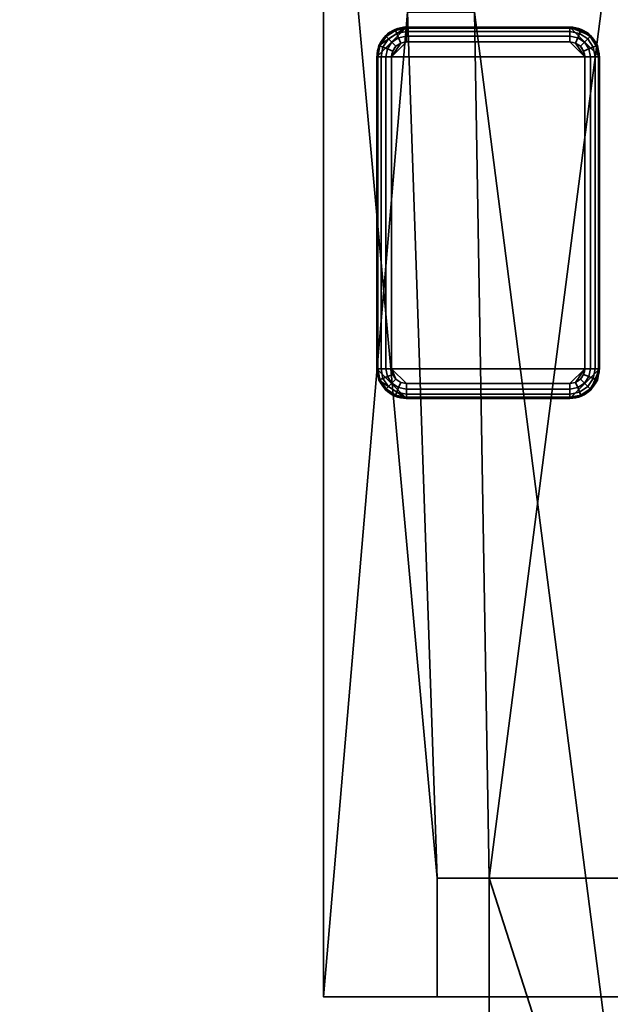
# Model space of a CAD drawing. Header units: millimetres. Extents: x -508 to 6708, y -115 to 193.
# Tile 106 of 256: x -342 to -302, y 81 to 147. Entities that reach past the tile are written whole.
import ezdxf

# ---------------------------------------------------------------- set-up
doc = ezdxf.new("R2010")
doc.units = ezdxf.units.MM
doc.layers.add('151', color=7, linetype='Continuous', true_color=0xffffff)

# ---------------------------------------------------------------- blocks, each defined once
blk = doc.blocks.new('UG_SURFACE_001')
at = {"layer": '151', "color": 252, "linetype": 'Continuous', "lineweight": 35}
for points in [[(507.5, -10, 2215.25), (507.5, 174.4, 2215.25), (-507.5, 174.4, 2215.25), (-507.5, -10, 2215.25)], [(-357.5, -10, 2065.25), (-357.5, 174.4, 2065.25), (357.5, 174.4, 2065.25), (357.5, -10, 2065.25)]]:
    blk.add_3dface(points, dxfattribs=at)
blk = doc.blocks.new('UG_SURFACE_097')
at = {"layer": '151', "color": 41, "linetype": 'Continuous', "lineweight": 35}
for points in [[(-321.15, 81, 2028.4), (-321.15, 173.15, 2028.4), (-321.15, 173.15, -4.75), (-321.15, 81, -4.75)], [(-315.5, 147.3, -4.75), (-313.5, 89, -4.75), (-321.15, 173.15, -4.75)], [(-313.5, 89, -4.75), (-313.5, 81, -4.75), (-321.15, 81, -4.75), (-321.15, 173.15, -4.75)], [(-315.5, 147.3, 2022.75), (-315.5, 173.15, 2022.75), (-321.15, 173.15, 2028.4), (-321.15, 81, 2028.4)], [(-311, 147.3, -4.75), (-311, 173.15, -4.75), (-299.15, 173.15, -4.75), (-299.15, 55.15, -4.75)], [(-310, 89, 2017.25), (-299.15, 173.15, 2006.4), (-311, 173.15, 2018.25), (-311, 147.3, 2018.25)], [(-310, 89, 2017.25), (-310, 55.15, 2017.25), (-299.15, 55.15, 2006.4), (-299.15, 173.15, 2006.4)], [(-315.5, 147.3, 2022.75), (-321.15, 81, 2028.4), (-313.5, 81, 2020.75), (-313.5, 89, 2020.75)], [(-310, 89, -4.75), (-313.5, 89, -4.75), (-315.5, 147.3, -4.75), (-311, 147.3, -4.75)], [(-313.5, 89, 2020.75), (-310, 89, 2017.25), (-311, 147.3, 2018.25), (-315.5, 147.3, 2022.75)], [(-310, 89, -4.75), (-311, 147.3, -4.75), (-299.15, 55.15, -4.75)], [(-310, 89, 2017.25), (-313.5, 89, 2020.75), (-313.5, 89, -4.75), (-310, 89, -4.75)], [(-313.5, 81, -4.75), (-313.5, 89, -4.75), (-313.5, 89, 2020.75), (-313.5, 81, 2020.75)], [(-310, 55.15, 2017.25), (-310, 89, 2017.25), (-310, 89, -4.75), (-310, 55.15, -4.75)], [(-299.15, 55.15, -4.75), (-310, 55.15, -4.75), (-310, 89, -4.75)], [(-313.5, 81, 2020.75), (-321.15, 81, 2028.4), (-321.15, 81, -4.75), (-313.5, 81, -4.75)]]:
    blk.add_3dface(points, dxfattribs=at)
blk = doc.blocks.new('UG_SURFACE_098')
at = {"layer": '151', "color": 253, "linetype": 'Continuous', "lineweight": 35}
for points in [[(-304.575, 146.3, -4.75), (-315.575, 146.3, -4.75), (-317.575, 144.3, -4.75), (-302.575, 144.3, -4.75)], [(-317.423, 145.065, -4.75), (-317.575, 144.3, -4.75), (-315.575, 146.3, -4.75)], [(-315.575, 146.3, -4.75), (-316.34, 146.148, -4.75), (-316.989, 145.714, -4.75), (-317.423, 145.065, -4.75)], [(-316.34, 146.148, -4.75), (-316.34, 146.148, -6.75), (-316.989, 145.714, -6.75), (-316.989, 145.714, -4.75)], [(-316.989, 145.714, -6.75), (-316.34, 146.148, -6.75), (-316.311, 146.077, -7.133), (-316.935, 145.66, -7.133)], [(-316.935, 145.66, -7.133), (-316.311, 146.077, -7.133), (-316.228, 145.877, -7.457), (-316.782, 145.507, -7.457)], [(-316.782, 145.507, -7.457), (-316.228, 145.877, -7.457), (-316.104, 145.577, -7.674), (-316.553, 145.278, -7.674)], [(-315.575, 146.3, -4.75), (-315.575, 146.3, -6.75), (-316.34, 146.148, -6.75), (-316.34, 146.148, -4.75)], [(-316.34, 146.148, -6.75), (-315.575, 146.3, -6.75), (-315.575, 146.224, -7.133), (-316.311, 146.077, -7.133)], [(-316.311, 146.077, -7.133), (-315.575, 146.224, -7.133), (-315.575, 146.007, -7.457), (-316.228, 145.877, -7.457)], [(-316.228, 145.877, -7.457), (-315.575, 146.007, -7.457), (-315.575, 145.683, -7.674), (-316.104, 145.577, -7.674)], [(-304.575, 146.3, -6.75), (-315.575, 146.3, -6.75), (-315.575, 146.3, -4.75), (-304.575, 146.3, -4.75)], [(-304.575, 146.224, -7.133), (-315.575, 146.224, -7.133), (-315.575, 146.3, -6.75), (-304.575, 146.3, -6.75)], [(-304.575, 146.007, -7.457), (-315.575, 146.007, -7.457), (-315.575, 146.224, -7.133), (-304.575, 146.224, -7.133)], [(-304.575, 145.683, -7.674), (-315.575, 145.683, -7.674), (-315.575, 146.007, -7.457), (-304.575, 146.007, -7.457)], [(-304.575, 146.3, -4.75), (-302.575, 144.3, -4.75), (-302.727, 145.065, -4.75), (-303.161, 145.714, -4.75)], [(-303.161, 145.714, -4.75), (-303.81, 146.148, -4.75), (-304.575, 146.3, -4.75)], [(-303.81, 146.148, -4.75), (-303.81, 146.148, -6.75), (-304.575, 146.3, -6.75), (-304.575, 146.3, -4.75)], [(-304.575, 146.3, -6.75), (-303.81, 146.148, -6.75), (-303.839, 146.077, -7.133), (-304.575, 146.224, -7.133)], [(-304.575, 146.224, -7.133), (-303.839, 146.077, -7.133), (-303.922, 145.877, -7.457), (-304.575, 146.007, -7.457)], [(-304.575, 146.007, -7.457), (-303.922, 145.877, -7.457), (-304.046, 145.577, -7.674), (-304.575, 145.683, -7.674)], [(-303.922, 145.877, -7.457), (-303.368, 145.507, -7.457), (-303.597, 145.278, -7.674), (-304.046, 145.577, -7.674)], [(-303.839, 146.077, -7.133), (-303.215, 145.66, -7.133), (-303.368, 145.507, -7.457), (-303.922, 145.877, -7.457)], [(-303.81, 146.148, -6.75), (-303.161, 145.714, -6.75), (-303.215, 145.66, -7.133), (-303.839, 146.077, -7.133)], [(-303.161, 145.714, -4.75), (-303.161, 145.714, -6.75), (-303.81, 146.148, -6.75), (-303.81, 146.148, -4.75)], [(-316.989, 145.714, -4.75), (-316.989, 145.714, -6.75), (-317.423, 145.065, -6.75), (-317.423, 145.065, -4.75)], [(-317.423, 145.065, -6.75), (-316.989, 145.714, -6.75), (-316.935, 145.66, -7.133), (-317.352, 145.036, -7.133)], [(-317.352, 145.036, -7.133), (-316.935, 145.66, -7.133), (-316.782, 145.507, -7.457), (-317.152, 144.953, -7.457)], [(-317.152, 144.953, -7.457), (-316.782, 145.507, -7.457), (-316.553, 145.278, -7.674), (-316.852, 144.829, -7.674)], [(-316.852, 144.829, -7.674), (-316.553, 145.278, -7.674), (-316.282, 145.007, -7.75), (-316.499, 144.683, -7.75)], [(-315.958, 145.224, -7.75), (-315.575, 145.3, -7.75), (-316.575, 144.3, -7.75)], [(-315.575, 145.3, -7.75), (-304.575, 145.3, -7.75), (-303.575, 144.3, -7.75), (-316.575, 144.3, -7.75)], [(-316.575, 144.3, -7.75), (-316.499, 144.683, -7.75), (-316.282, 145.007, -7.75), (-315.958, 145.224, -7.75)], [(-316.553, 145.278, -7.674), (-316.104, 145.577, -7.674), (-315.958, 145.224, -7.75), (-316.282, 145.007, -7.75)], [(-316.104, 145.577, -7.674), (-315.575, 145.683, -7.674), (-315.575, 145.3, -7.75), (-315.958, 145.224, -7.75)], [(-304.575, 145.3, -7.75), (-315.575, 145.3, -7.75), (-315.575, 145.683, -7.674), (-304.575, 145.683, -7.674)], [(-304.575, 145.683, -7.674), (-304.046, 145.577, -7.674), (-304.192, 145.224, -7.75), (-304.575, 145.3, -7.75)], [(-303.575, 144.3, -7.75), (-304.575, 145.3, -7.75), (-304.192, 145.224, -7.75)], [(-304.046, 145.577, -7.674), (-303.597, 145.278, -7.674), (-303.868, 145.007, -7.75), (-304.192, 145.224, -7.75)], [(-304.192, 145.224, -7.75), (-303.868, 145.007, -7.75), (-303.651, 144.683, -7.75), (-303.575, 144.3, -7.75)], [(-303.597, 145.278, -7.674), (-303.298, 144.829, -7.674), (-303.651, 144.683, -7.75), (-303.868, 145.007, -7.75)], [(-303.368, 145.507, -7.457), (-302.998, 144.953, -7.457), (-303.298, 144.829, -7.674), (-303.597, 145.278, -7.674)], [(-303.215, 145.66, -7.133), (-302.798, 145.036, -7.133), (-302.998, 144.953, -7.457), (-303.368, 145.507, -7.457)], [(-303.161, 145.714, -6.75), (-302.727, 145.065, -6.75), (-302.798, 145.036, -7.133), (-303.215, 145.66, -7.133)], [(-302.727, 145.065, -4.75), (-302.727, 145.065, -6.75), (-303.161, 145.714, -6.75), (-303.161, 145.714, -4.75)], [(-317.423, 145.065, -4.75), (-317.423, 145.065, -6.75), (-317.575, 144.3, -6.75), (-317.575, 144.3, -4.75)], [(-317.575, 144.3, -6.75), (-317.423, 145.065, -6.75), (-317.352, 145.036, -7.133), (-317.499, 144.3, -7.133)], [(-317.499, 144.3, -7.133), (-317.352, 145.036, -7.133), (-317.152, 144.953, -7.457), (-317.282, 144.3, -7.457)], [(-317.282, 144.3, -7.457), (-317.152, 144.953, -7.457), (-316.852, 144.829, -7.674), (-316.958, 144.3, -7.674)], [(-316.958, 144.3, -7.674), (-316.852, 144.829, -7.674), (-316.499, 144.683, -7.75), (-316.575, 144.3, -7.75)], [(-303.298, 144.829, -7.674), (-303.192, 144.3, -7.674), (-303.575, 144.3, -7.75), (-303.651, 144.683, -7.75)], [(-302.998, 144.953, -7.457), (-302.868, 144.3, -7.457), (-303.192, 144.3, -7.674), (-303.298, 144.829, -7.674)], [(-302.798, 145.036, -7.133), (-302.651, 144.3, -7.133), (-302.868, 144.3, -7.457), (-302.998, 144.953, -7.457)], [(-302.727, 145.065, -6.75), (-302.575, 144.3, -6.75), (-302.651, 144.3, -7.133), (-302.798, 145.036, -7.133)], [(-302.575, 144.3, -4.75), (-302.575, 144.3, -6.75), (-302.727, 145.065, -6.75), (-302.727, 145.065, -4.75)], [(-317.575, 144.3, -6.75), (-317.575, 123.3, -6.75), (-317.575, 123.3, -4.75), (-317.575, 144.3, -4.75)], [(-317.499, 144.3, -7.133), (-317.499, 123.3, -7.133), (-317.575, 123.3, -6.75), (-317.575, 144.3, -6.75)], [(-302.575, 123.3, -4.75), (-302.575, 144.3, -4.75), (-317.575, 144.3, -4.75), (-317.575, 123.3, -4.75)], [(-317.282, 144.3, -7.457), (-317.282, 123.3, -7.457), (-317.499, 123.3, -7.133), (-317.499, 144.3, -7.133)], [(-316.958, 144.3, -7.674), (-316.958, 123.3, -7.674), (-317.282, 123.3, -7.457), (-317.282, 144.3, -7.457)], [(-316.575, 144.3, -7.75), (-316.575, 123.3, -7.75), (-316.958, 123.3, -7.674), (-316.958, 144.3, -7.674)], [(-303.575, 144.3, -7.75), (-303.575, 123.3, -7.75), (-316.575, 123.3, -7.75), (-316.575, 144.3, -7.75)], [(-303.575, 123.3, -7.75), (-303.575, 144.3, -7.75), (-303.192, 144.3, -7.674), (-303.192, 123.3, -7.674)], [(-303.192, 123.3, -7.674), (-303.192, 144.3, -7.674), (-302.868, 144.3, -7.457), (-302.868, 123.3, -7.457)], [(-302.868, 123.3, -7.457), (-302.868, 144.3, -7.457), (-302.651, 144.3, -7.133), (-302.651, 123.3, -7.133)], [(-302.651, 123.3, -7.133), (-302.651, 144.3, -7.133), (-302.575, 144.3, -6.75), (-302.575, 123.3, -6.75)], [(-302.575, 123.3, -6.75), (-302.575, 144.3, -6.75), (-302.575, 144.3, -4.75), (-302.575, 123.3, -4.75)], [(-317.575, 123.3, -4.75), (-317.575, 123.3, -6.75), (-317.423, 122.535, -6.75), (-317.423, 122.535, -4.75)], [(-317.423, 122.535, -6.75), (-317.575, 123.3, -6.75), (-317.499, 123.3, -7.133), (-317.352, 122.564, -7.133)], [(-315.575, 121.3, -4.75), (-317.575, 123.3, -4.75), (-317.423, 122.535, -4.75)], [(-315.575, 121.3, -4.75), (-304.575, 121.3, -4.75), (-302.575, 123.3, -4.75), (-317.575, 123.3, -4.75)], [(-317.352, 122.564, -7.133), (-317.499, 123.3, -7.133), (-317.282, 123.3, -7.457), (-317.152, 122.647, -7.457)], [(-317.152, 122.647, -7.457), (-317.282, 123.3, -7.457), (-316.958, 123.3, -7.674), (-316.852, 122.771, -7.674)], [(-316.782, 122.093, -7.457), (-317.152, 122.647, -7.457), (-316.852, 122.771, -7.674), (-316.553, 122.322, -7.674)], [(-316.852, 122.771, -7.674), (-316.958, 123.3, -7.674), (-316.575, 123.3, -7.75), (-316.499, 122.917, -7.75)], [(-316.553, 122.322, -7.674), (-316.852, 122.771, -7.674), (-316.499, 122.917, -7.75), (-316.282, 122.593, -7.75)], [(-316.575, 123.3, -7.75), (-315.575, 122.3, -7.75), (-315.958, 122.376, -7.75), (-316.282, 122.593, -7.75)], [(-304.575, 122.3, -7.75), (-315.575, 122.3, -7.75), (-316.575, 123.3, -7.75), (-303.575, 123.3, -7.75)], [(-316.282, 122.593, -7.75), (-316.499, 122.917, -7.75), (-316.575, 123.3, -7.75)], [(-302.575, 123.3, -4.75), (-304.575, 121.3, -4.75), (-303.81, 121.452, -4.75), (-303.161, 121.886, -4.75)], [(-304.192, 122.376, -7.75), (-304.575, 122.3, -7.75), (-303.575, 123.3, -7.75)], [(-303.575, 123.3, -7.75), (-303.651, 122.917, -7.75), (-303.868, 122.593, -7.75), (-304.192, 122.376, -7.75)], [(-303.298, 122.771, -7.674), (-303.597, 122.322, -7.674), (-303.868, 122.593, -7.75), (-303.651, 122.917, -7.75)], [(-303.192, 123.3, -7.674), (-303.298, 122.771, -7.674), (-303.651, 122.917, -7.75), (-303.575, 123.3, -7.75)], [(-302.998, 122.647, -7.457), (-303.368, 122.093, -7.457), (-303.597, 122.322, -7.674), (-303.298, 122.771, -7.674)], [(-302.868, 123.3, -7.457), (-302.998, 122.647, -7.457), (-303.298, 122.771, -7.674), (-303.192, 123.3, -7.674)], [(-303.161, 121.886, -4.75), (-302.727, 122.535, -4.75), (-302.575, 123.3, -4.75)], [(-302.651, 123.3, -7.133), (-302.798, 122.564, -7.133), (-302.998, 122.647, -7.457), (-302.868, 123.3, -7.457)], [(-302.575, 123.3, -6.75), (-302.727, 122.535, -6.75), (-302.798, 122.564, -7.133), (-302.651, 123.3, -7.133)], [(-302.727, 122.535, -4.75), (-302.727, 122.535, -6.75), (-302.575, 123.3, -6.75), (-302.575, 123.3, -4.75)], [(-316.989, 121.886, -6.75), (-317.423, 122.535, -6.75), (-317.352, 122.564, -7.133), (-316.935, 121.94, -7.133)], [(-317.423, 122.535, -4.75), (-317.423, 122.535, -6.75), (-316.989, 121.886, -6.75), (-316.989, 121.886, -4.75)], [(-317.423, 122.535, -4.75), (-316.989, 121.886, -4.75), (-316.34, 121.452, -4.75), (-315.575, 121.3, -4.75)], [(-316.935, 121.94, -7.133), (-317.352, 122.564, -7.133), (-317.152, 122.647, -7.457), (-316.782, 122.093, -7.457)], [(-316.311, 121.523, -7.133), (-316.935, 121.94, -7.133), (-316.782, 122.093, -7.457), (-316.228, 121.723, -7.457)], [(-316.228, 121.723, -7.457), (-316.782, 122.093, -7.457), (-316.553, 122.322, -7.674), (-316.104, 122.023, -7.674)], [(-316.104, 122.023, -7.674), (-316.553, 122.322, -7.674), (-316.282, 122.593, -7.75), (-315.958, 122.376, -7.75)], [(-315.575, 121.593, -7.457), (-316.228, 121.723, -7.457), (-316.104, 122.023, -7.674), (-315.575, 121.917, -7.674)], [(-315.575, 121.917, -7.674), (-316.104, 122.023, -7.674), (-315.958, 122.376, -7.75), (-315.575, 122.3, -7.75)], [(-315.575, 122.3, -7.75), (-304.575, 122.3, -7.75), (-304.575, 121.917, -7.674), (-315.575, 121.917, -7.674)], [(-304.046, 122.023, -7.674), (-304.575, 121.917, -7.674), (-304.575, 122.3, -7.75), (-304.192, 122.376, -7.75)], [(-303.922, 121.723, -7.457), (-304.575, 121.593, -7.457), (-304.575, 121.917, -7.674), (-304.046, 122.023, -7.674)], [(-303.597, 122.322, -7.674), (-304.046, 122.023, -7.674), (-304.192, 122.376, -7.75), (-303.868, 122.593, -7.75)], [(-303.368, 122.093, -7.457), (-303.922, 121.723, -7.457), (-304.046, 122.023, -7.674), (-303.597, 122.322, -7.674)], [(-303.215, 121.94, -7.133), (-303.839, 121.523, -7.133), (-303.922, 121.723, -7.457), (-303.368, 122.093, -7.457)], [(-302.798, 122.564, -7.133), (-303.215, 121.94, -7.133), (-303.368, 122.093, -7.457), (-302.998, 122.647, -7.457)], [(-302.727, 122.535, -6.75), (-303.161, 121.886, -6.75), (-303.215, 121.94, -7.133), (-302.798, 122.564, -7.133)], [(-303.161, 121.886, -4.75), (-303.161, 121.886, -6.75), (-302.727, 122.535, -6.75), (-302.727, 122.535, -4.75)], [(-316.34, 121.452, -6.75), (-316.989, 121.886, -6.75), (-316.935, 121.94, -7.133), (-316.311, 121.523, -7.133)], [(-316.989, 121.886, -4.75), (-316.989, 121.886, -6.75), (-316.34, 121.452, -6.75), (-316.34, 121.452, -4.75)], [(-315.575, 121.3, -6.75), (-316.34, 121.452, -6.75), (-316.311, 121.523, -7.133), (-315.575, 121.376, -7.133)], [(-316.34, 121.452, -4.75), (-316.34, 121.452, -6.75), (-315.575, 121.3, -6.75), (-315.575, 121.3, -4.75)], [(-315.575, 121.376, -7.133), (-316.311, 121.523, -7.133), (-316.228, 121.723, -7.457), (-315.575, 121.593, -7.457)], [(-315.575, 121.917, -7.674), (-304.575, 121.917, -7.674), (-304.575, 121.593, -7.457), (-315.575, 121.593, -7.457)], [(-315.575, 121.593, -7.457), (-304.575, 121.593, -7.457), (-304.575, 121.376, -7.133), (-315.575, 121.376, -7.133)], [(-315.575, 121.376, -7.133), (-304.575, 121.376, -7.133), (-304.575, 121.3, -6.75), (-315.575, 121.3, -6.75)], [(-303.839, 121.523, -7.133), (-304.575, 121.376, -7.133), (-304.575, 121.593, -7.457), (-303.922, 121.723, -7.457)], [(-303.81, 121.452, -6.75), (-304.575, 121.3, -6.75), (-304.575, 121.376, -7.133), (-303.839, 121.523, -7.133)], [(-304.575, 121.3, -4.75), (-304.575, 121.3, -6.75), (-303.81, 121.452, -6.75), (-303.81, 121.452, -4.75)], [(-303.161, 121.886, -6.75), (-303.81, 121.452, -6.75), (-303.839, 121.523, -7.133), (-303.215, 121.94, -7.133)], [(-303.81, 121.452, -4.75), (-303.81, 121.452, -6.75), (-303.161, 121.886, -6.75), (-303.161, 121.886, -4.75)], [(-315.575, 121.3, -6.75), (-304.575, 121.3, -6.75), (-304.575, 121.3, -4.75), (-315.575, 121.3, -4.75)]]:
    blk.add_3dface(points, dxfattribs=at)
blk = doc.blocks.new('UG_SURFACE_104')
at = {"layer": '151', "color": 41, "linetype": 'Continuous', "lineweight": 35}
for points in [[(321.15, 81, 2028.4), (321.15, 173.15, 2028.4), (-321.15, 173.15, 2028.4), (-321.15, 81, 2028.4)], [(-315.5, 147.3, 2022.75), (-313.5, 89, 2020.75), (-321.15, 173.15, 2028.4)], [(-313.5, 89, 2020.75), (-313.5, 81, 2020.75), (-321.15, 81, 2028.4), (-321.15, 173.15, 2028.4)], [(-311, 147.3, 2018.25), (-311, 173.15, 2018.25), (-299.15, 173.15, 2006.4), (-299.15, 55.15, 2006.4)], [(-315.5, 147.3, 2022.75), (-311, 147.3, 2018.25), (-310, 89, 2017.25), (-313.5, 89, 2020.75)], [(-310, 89, 2017.25), (-311, 147.3, 2018.25), (-299.15, 55.15, 2006.4)], [(-313.5, 81, 2020.75), (-313.5, 89, 2020.75), (313.5, 89, 2020.75), (313.5, 81, 2020.75)], [(313.5, 89, 2020.75), (-313.5, 89, 2020.75), (-310, 89, 2017.25), (310, 89, 2017.25)], [(310, 55.15, 2017.25), (310, 89, 2017.25), (-310, 89, 2017.25), (-310, 55.15, 2017.25)], [(-299.15, 55.15, 2006.4), (-310, 55.15, 2017.25), (-310, 89, 2017.25)], [(321.15, 81, 2028.4), (-321.15, 81, 2028.4), (-313.5, 81, 2020.75), (313.5, 81, 2020.75)]]:
    blk.add_3dface(points, dxfattribs=at)

msp = doc.modelspace()

# ---------------------------------------------------------------- linework, layer by layer
at = {"layer": '151', "color": 253, "linetype": 'Continuous', "lineweight": -3}
for p, q in [((-321.15, 81, 2028.4), (-321.15, 173.15, 2028.4)), ((-321.15, 81, -4.75), (-321.15, 173.15, -4.75)), ((-321.15, 81, 2028.4), (-321.15, 173.15, 2028.4)), ((-304.575, 146.3, -6.75), (-315.575, 146.3, -6.75)), ((-304.575, 146.3, -4.75), (-315.575, 146.3, -4.75)), ((-315.575, 146.3, -6.75), (-315.575, 146.3, -4.75)), ((-304.575, 146.3, -6.75), (-304.575, 146.3, -4.75)), ((-315.575, 145.3, -7.75), (-304.575, 145.3, -7.75)), ((-317.575, 144.3, -4.75), (-317.575, 123.3, -4.75)), ((-317.575, 144.3, -6.75), (-317.575, 144.3, -4.75)), ((-317.575, 144.3, -6.75), (-317.575, 123.3, -6.75)), ((-316.575, 123.3, -7.75), (-316.575, 144.3, -7.75)), ((-303.575, 144.3, -7.75), (-303.575, 123.3, -7.75)), ((-302.575, 144.3, -6.75), (-302.575, 144.3, -4.75)), ((-302.575, 123.3, -6.75), (-302.575, 144.3, -6.75)), ((-302.575, 123.3, -4.75), (-302.575, 144.3, -4.75)), ((-317.575, 123.3, -6.75), (-317.575, 123.3, -4.75)), ((-302.575, 123.3, -6.75), (-302.575, 123.3, -4.75)), ((-304.575, 122.3, -7.75), (-315.575, 122.3, -7.75)), ((-315.575, 121.3, -4.75), (-304.575, 121.3, -4.75)), ((-315.575, 121.3, -6.75), (-315.575, 121.3, -4.75)), ((-315.575, 121.3, -6.75), (-304.575, 121.3, -6.75)), ((-304.575, 121.3, -6.75), (-304.575, 121.3, -4.75)), ((-313.5, 89, 2020.75), (-313.5, 81, 2020.75)), ((-313.5, 81, -4.75), (-313.5, 89, -4.75)), ((-313.5, 89, 2020.75), (-310, 89, 2017.25)), ((-313.5, 89, 2020.75), (-313.5, 81, 2020.75)), ((-313.5, 89, -4.75), (-313.5, 89, 2020.75)), ((-313.5, 89, 2020.75), (313.5, 89, 2020.75)), ((-310, 89, 2017.25), (-313.5, 89, 2020.75)), ((-313.5, 89, -4.75), (-310, 89, -4.75)), ((-310, 55.15, 2017.25), (-310, 89, 2017.25)), ((-310, 55.15, 2017.25), (-310, 89, 2017.25)), ((-310, 89, -4.75), (-310, 89, 2017.25)), ((-310, 89, 2017.25), (310, 89, 2017.25)), ((-310, 89, -4.75), (-310, 55.15, -4.75)), ((-321.15, 81, 2028.4), (-313.5, 81, 2020.75)), ((321.15, 81, 2028.4), (-321.15, 81, 2028.4)), ((-313.5, 81, 2020.75), (-321.15, 81, 2028.4)), ((-321.15, 81, 2028.4), (-321.15, 81, -4.75)), ((-321.15, 81, -4.75), (-313.5, 81, -4.75)), ((-313.5, 81, 2020.75), (313.5, 81, 2020.75)), ((-313.5, 81, -4.75), (-313.5, 81, 2020.75))]:
    msp.add_line(p, q, dxfattribs=at)
for centre, start, end in [((-315.575, 144.3, -4.75), 90, 180), ((-315.575, 144.3, -6.75), 90, 180), ((-304.575, 144.3, -6.75), 360, 90), ((-304.575, 144.3, -4.75), 360, 90), ((-315.575, 123.3, -4.75), 180, 270), ((-315.575, 123.3, -6.75), 180, 270), ((-304.575, 123.3, -6.75), 270, 0), ((-304.575, 123.3, -4.75), 270, 0)]:
    msp.add_arc(centre, 2, start, end, dxfattribs=at)
at = {"layer": '151', "color": 253, "linetype": 'Continuous', "lineweight": -3, "extrusion": (1, 0, 0)}
for centre, start, end in [((145.3, -6.75, -315.575), 270, 0), ((145.3, -6.75, -304.575), 270, 0), ((122.3, -6.75, -315.575), 180, 270), ((122.3, -6.75, -304.575), 180, 270)]:
    msp.add_arc(centre, 1, start, end, dxfattribs=at)
at = {"layer": '151', "color": 253, "linetype": 'Continuous', "lineweight": -3, "extrusion": (0, 0, -1)}
for centre, start, end in [((315.575, 144.3, 7.75), 360, 90), ((304.575, 144.3, 7.75), 90, 180), ((315.575, 123.3, 7.75), 270, 0), ((304.575, 123.3, 7.75), 180, 270)]:
    msp.add_arc(centre, 1, start, end, dxfattribs=at)
at = {"layer": '151', "color": 253, "linetype": 'Continuous', "lineweight": -3, "extrusion": (0, -1, 3.46945e-16)}
for centre, start, end in [((-316.575, -6.75, -144.3), 180, 270), ((-303.575, -6.75, -144.3), 270, 0), ((-316.575, -6.75, -123.3), 180, 270)]:
    msp.add_arc(centre, 1, start, end, dxfattribs=at)
at = {"layer": '151', "color": 253, "linetype": 'Continuous', "lineweight": -3, "extrusion": (0, -1, 0)}
msp.add_arc((-303.575, -6.75, -123.3), 1, 270, 0, dxfattribs=at)

# ---------------------------------------------------------------- block references
at = {"layer": '151', "color": 253, "linetype": 'Continuous', "lineweight": -3}
for name in ['UG_SURFACE_001', 'UG_SURFACE_097', 'UG_SURFACE_104', 'UG_SURFACE_098']:
    msp.add_blockref(name, (0, 0), dxfattribs=at)

doc.saveas('drawing.dxf')
